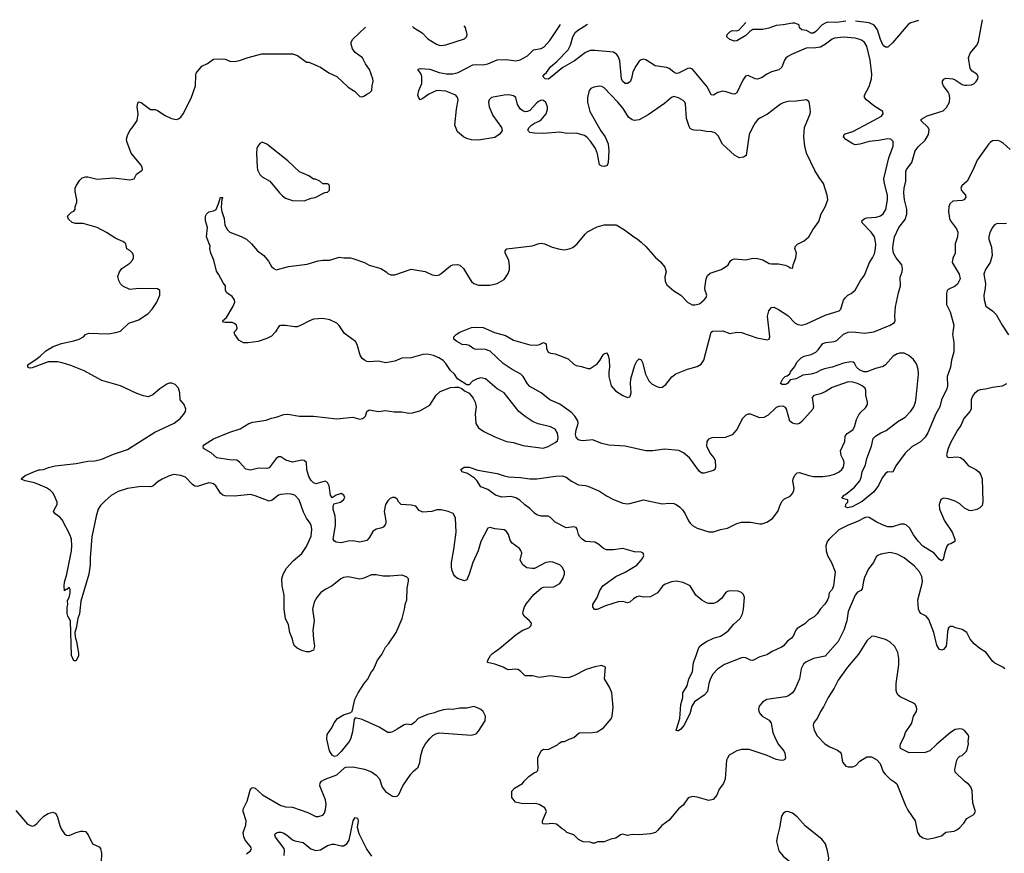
# Model space of a CAD drawing. Header units: inches. Extents: x 2323201 to 2563958, y 895391 to 1023096.
# Tile 31 of 196: x 2369824 to 2378292, y 1012750 to 1019918. Entities that reach past the tile are written whole.
import ezdxf

# ---------------------------------------------------------------- set-up
doc = ezdxf.new("R2010")
doc.units = ezdxf.units.IN
doc.header["$MEASUREMENT"] = 0
doc.layers.add('C3061', color=7, linetype='Continuous')
doc.layers.add('C3071', color=7, linetype='Continuous')

msp = doc.modelspace()

# ---------------------------------------------------------------- linework, layer by layer
at = {"layer": 'C3061', "color": 5, "elevation": 280}
for points in [[(2370000, 1016949.6), (2369930, 1016924.5), (2369910, 1016921.2), (2369895.3, 1016930), (2369894, 1016950), (2369975.6, 1017004.4), (2370000, 1017026.1)], [(2370000, 1015915.7), (2369950, 1015936.2), (2369870, 1015954), (2369843.1, 1015963.1), (2369838, 1015970), (2369870, 1015997.3), (2369950, 1016034), (2369990, 1016047.3), (2370000, 1016048.1)], [(2369790, 1013119.1), (2369890, 1012999.3), (2369930, 1012983.1), (2369950, 1012990.3), (2369970, 1013005.7), (2370000, 1013037.2)]]:
    msp.add_lwpolyline(points, dxfattribs=at)
at = {"layer": 'C3071', "color": 5}
for points, elevation in [([(2378341.6, 1018801.6), (2378279.4, 1018859.4), (2378253.5, 1018873.5), (2378230, 1018879.4), (2378190, 1018875.5), (2378170, 1018863.1), (2378159.3, 1018850), (2378058.7, 1018710), (2378023.7, 1018630), (2377970.9, 1018529.1), (2377926, 1018490), (2377918.4, 1018470), (2377923.8, 1018450), (2377957.1, 1018410), (2377962, 1018390), (2377944, 1018370), (2377930, 1018364.4), (2377850, 1018357.2), (2377824.2, 1018335.8), (2377814.4, 1018310), (2377810.2, 1018270), (2377820.8, 1018210), (2377830, 1018188.4), (2377881.2, 1018121.2), (2377892.6, 1018090), (2377889.1, 1018050), (2377870.2, 1017990), (2377870.3, 1017909.7), (2377850, 1017868.7), (2377843, 1017830), (2377904.2, 1017730), (2377911.6, 1017690), (2377890, 1017642.9), (2377870, 1017626), (2377810, 1017598), (2377800.7, 1017590), (2377793, 1017567), (2377795.3, 1017470), (2377825.3, 1017405.3), (2377857.4, 1017290), (2377846.9, 1017210), (2377856.3, 1017143.7), (2377857.6, 1017062.4), (2377836.4, 1016990), (2377828.9, 1016930), (2377800.2, 1016850), (2377802.4, 1016770), (2377797.3, 1016742.7), (2377752.4, 1016650), (2377738.3, 1016590), (2377702, 1016530), (2377633.1, 1016366.9), (2377610, 1016329.6), (2377571, 1016289), (2377494.9, 1016245.1), (2377439.6, 1016190), (2377358.9, 1016081.1), (2377332.2, 1016027.8), (2377290, 1016029.6), (2377270, 1016017), (2377242.5, 1015977.5), (2377210, 1015914), (2377170, 1015858.5), (2377070, 1015775.1), (2376982, 1015730), (2376942, 1015722), (2376926, 1015730), (2376928.4, 1015751.6), (2376946, 1015770), (2376946, 1015790), (2376900.4, 1015800.4), (2376898, 1015810), (2376915.3, 1015830), (2376925.8, 1015834.2), (2377002.3, 1015897.7), (2377048.4, 1015951.6), (2377059.5, 1015980.5), (2377069.8, 1016030), (2377098.2, 1016090), (2377110, 1016144), (2377148.4, 1016250), (2377163.6, 1016316.4), (2377183.9, 1016336.1), (2377230, 1016365.3), (2377274.5, 1016385.5), (2377375.7, 1016464.3), (2377438.9, 1016501.1), (2377487.4, 1016552.6), (2377513.3, 1016590), (2377527.6, 1016630), (2377534, 1016670), (2377553.6, 1016870), (2377551.8, 1016911.8), (2377537.5, 1016957.5), (2377510, 1016995.1), (2377470.5, 1017030.5), (2377430, 1017049.8), (2377390, 1017051.5), (2377370, 1017046.3), (2377335.5, 1017024.5), (2377270.2, 1016950), (2377250, 1016936.8), (2377182.5, 1016917.5), (2377110.7, 1016890), (2377085.2, 1016890), (2377050, 1016903.5), (2377021, 1016930), (2377004.2, 1016964.2), (2376992.8, 1016972.8), (2376970, 1016975.3), (2376910, 1016964.1), (2376810, 1016929.1), (2376743.8, 1016916.2), (2376714.2, 1016905.8), (2376670, 1016881.5), (2376631, 1016870), (2376558.4, 1016861.6), (2376501, 1016830), (2376450, 1016822), (2376426, 1016790), (2376410, 1016782), (2376380.2, 1016780.2), (2376368, 1016790), (2376388, 1016830), (2376408, 1016850), (2376424.7, 1016855.3), (2376446, 1016874), (2376454, 1016890), (2376488.3, 1016931.7), (2376510, 1016976), (2376544, 1017010), (2376570, 1017024), (2376630, 1017039.1), (2376670, 1017060.5), (2376690, 1017079.1), (2376730, 1017134.9), (2376757, 1017143), (2376829.7, 1017150.3), (2376850, 1017158.7), (2376910, 1017212.8), (2376949.8, 1017230.2), (2376990, 1017234.4), (2377090, 1017223.9), (2377170, 1017234.6), (2377309.3, 1017290), (2377345.8, 1017314.2), (2377352, 1017330), (2377349.6, 1017370), (2377355.1, 1017450), (2377381.3, 1017570), (2377399.8, 1017630), (2377394.7, 1017705.3), (2377412.5, 1017750), (2377416.5, 1017776.5), (2377409.7, 1017810), (2377361.3, 1017870), (2377339.1, 1017910), (2377333.3, 1017950), (2377335.5, 1017984.5), (2377347.6, 1018052.4), (2377384.7, 1018130), (2377439.7, 1018200.3), (2377454.7, 1018245.3), (2377452.2, 1018290), (2377432.2, 1018370), (2377428.4, 1018430), (2377431.4, 1018470), (2377446, 1018530), (2377443.7, 1018610), (2377450, 1018630.3), (2377497.2, 1018690), (2377524, 1018790), (2377550, 1018825.3), (2377610, 1018882), (2377639.1, 1018930), (2377644, 1018970), (2377635.8, 1018990), (2377574.5, 1019050), (2377580.5, 1019059.5), (2377589.3, 1019070), (2377629.1, 1019090.9), (2377765.8, 1019134.2), (2377795.4, 1019164.6), (2377818.9, 1019210), (2377824.4, 1019250), (2377817.8, 1019277.8), (2377810, 1019294.5), (2377767.3, 1019350), (2377760.9, 1019370), (2377761.2, 1019390), (2377772.3, 1019407.7), (2377790, 1019416.3), (2377850, 1019408.4), (2377870, 1019401.6), (2377930, 1019362), (2377950, 1019354.8), (2377970, 1019354), (2378010, 1019359.1), (2378030, 1019367.7), (2378050, 1019387.3), (2378063.6, 1019410), (2378065.6, 1019430), (2378054, 1019450), (2378014.6, 1019474.6), (2377997.6, 1019497.6), (2377983.8, 1019590), (2377998.2, 1019630), (2378057, 1019703), (2378069.9, 1019730.1), (2378105.2, 1019918.2)], 220), ([(2370000, 1017026.1), (2370049.3, 1017070), (2370111, 1017109), (2370184.9, 1017135.1), (2370290, 1017155.8), (2370335.3, 1017170), (2370374, 1017190), (2370390, 1017211), (2370417.2, 1017222.8), (2370584.1, 1017215.9), (2370650, 1017227.3), (2370690, 1017241), (2370762, 1017310), (2370850, 1017336.3), (2370930, 1017390.6), (2370964.5, 1017430), (2371004.5, 1017490), (2371029.4, 1017550), (2371029.3, 1017589.3), (2371010, 1017605.2), (2370850, 1017606), (2370770, 1017599), (2370710, 1017628), (2370690, 1017648), (2370675.3, 1017675.3), (2370668.7, 1017710), (2370682, 1017750), (2370702, 1017778), (2370770, 1017824.7), (2370795.3, 1017850), (2370802, 1017870), (2370802, 1017890), (2370795.3, 1017910), (2370770, 1017934), (2370746.6, 1017946.6), (2370737.2, 1017990), (2370730, 1017997.2), (2370710, 1018012.3), (2370650, 1018037), (2370570, 1018089.6), (2370491, 1018131), (2370370, 1018165.6), (2370304.4, 1018164.4), (2370274.8, 1018174.8), (2370243.2, 1018203.2), (2370234, 1018230), (2370270, 1018262.8), (2370289.1, 1018270.9), (2370302, 1018290), (2370302, 1018310), (2370314, 1018350), (2370315.3, 1018370), (2370302, 1018442), (2370301.2, 1018470), (2370309, 1018490), (2370342.5, 1018537.5), (2370362, 1018558), (2370392.1, 1018567.9), (2370410, 1018568), (2370490, 1018548), (2370630, 1018558), (2370770, 1018540.7), (2370809.2, 1018550.8), (2370829.5, 1018590.5), (2370875.9, 1018624.1), (2370879.3, 1018630), (2370877, 1018650), (2370866.6, 1018670), (2370782.7, 1018770), (2370744.5, 1018870), (2370743.7, 1018890), (2370750, 1018922), (2370770, 1018964.7), (2370792.5, 1018987.5), (2370834, 1019050), (2370842.7, 1019110), (2370835.1, 1019170), (2370840.7, 1019199.3), (2370850, 1019210.8), (2370870, 1019207.3), (2370950, 1019146), (2370990, 1019146), (2371010, 1019137.3), (2371075.2, 1019095.2), (2371130, 1019067.3), (2371170, 1019058.8), (2371190, 1019066.8), (2371210, 1019081), (2371229.4, 1019110), (2371297.7, 1019242.3), (2371337.2, 1019350), (2371337.5, 1019442.5), (2371341.6, 1019458.4), (2371390, 1019518), (2371439.5, 1019540.5), (2371490, 1019578), (2371570, 1019581), (2371590, 1019578.8), (2371630, 1019562.8), (2371670, 1019559.1), (2371712.9, 1019567.1), (2371790, 1019593.7), (2371905.5, 1019625.5), (2372170, 1019626), (2372212, 1019610), (2372290, 1019552), (2372310, 1019552), (2372410, 1019510.8), (2372482.5, 1019462.5), (2372550, 1019431), (2372650, 1019338), (2372703.5, 1019303.5), (2372750, 1019258), (2372770, 1019256), (2372790, 1019262.8), (2372810, 1019278.8), (2372831.7, 1019288.3), (2372853.2, 1019310), (2372854, 1019350), (2372864, 1019390), (2372861.2, 1019410), (2372832.3, 1019490), (2372798, 1019538), (2372771.5, 1019590), (2372710, 1019636.4), (2372686.4, 1019666.4), (2372673.5, 1019706.5), (2372674, 1019726), (2372689, 1019751), (2372798, 1019853.9)], 280), ([(2378294.8, 1014334.8), (2378278, 1014350), (2378210, 1014386), (2378190, 1014402.9), (2378136, 1014476), (2378082, 1014510), (2378031.8, 1014550), (2377997.4, 1014590), (2377970, 1014649.4), (2377930, 1014675.1), (2377870.5, 1014689.5), (2377850, 1014699.6), (2377830, 1014700.7), (2377810.8, 1014690), (2377802.5, 1014657.5), (2377801.1, 1014610), (2377790.3, 1014529.7), (2377770, 1014502.7), (2377750, 1014496), (2377730, 1014506), (2377710, 1014539), (2377684.1, 1014650), (2377641.8, 1014761.8), (2377618.4, 1014790), (2377573, 1014813), (2377561.1, 1014830), (2377554.5, 1014850), (2377546.6, 1014930), (2377584.1, 1015070), (2377586.8, 1015090), (2377581.4, 1015130), (2377561, 1015170), (2377518.5, 1015218.5), (2377429.8, 1015289.8), (2377370, 1015322.3), (2377310, 1015336.4), (2377230, 1015321.3), (2377204, 1015310), (2377190, 1015298), (2377167.7, 1015250), (2377123.9, 1015196.1), (2377090, 1015122.7), (2377079.6, 1015090), (2377070, 1015022.7), (2377059.1, 1015010), (2377030, 1014994), (2377009.3, 1014970), (2376950.1, 1014830), (2376938.2, 1014750), (2376910.1, 1014670), (2376862.2, 1014570), (2376750, 1014446.2), (2376650, 1014423.9), (2376585.2, 1014394.8), (2376563.5, 1014376.4), (2376544.3, 1014335.7), (2376530.9, 1014250), (2376490, 1014158.4), (2376470, 1014129.7), (2376430, 1014102.3), (2376410, 1014094.5), (2376250, 1014073.3), (2376212.2, 1014050), (2376184.1, 1014015.9), (2376177.7, 1013990), (2376181.3, 1013970), (2376191.7, 1013950), (2376210.4, 1013930), (2376270, 1013893.4), (2376286.3, 1013870), (2376300.8, 1013790), (2376314.4, 1013754.4), (2376348, 1013688), (2376394.9, 1013630), (2376403.8, 1013610), (2376410.8, 1013570), (2376402.8, 1013557.2), (2376392, 1013550), (2376372.4, 1013547.6), (2376330, 1013555.1), (2376252.2, 1013592.2), (2376096.4, 1013643.6), (2376030, 1013642), (2375991.3, 1013630), (2375926, 1013594), (2375910, 1013568), (2375902.8, 1013550), (2375890.9, 1013389.1), (2375878, 1013350), (2375839.8, 1013300.2), (2375818.8, 1013250), (2375787.5, 1013212.5), (2375750, 1013202.7), (2375650, 1013232), (2375610, 1013237), (2375572.7, 1013227.3), (2375530, 1013165.2), (2375488.5, 1013131.5), (2375410, 1013035.1), (2375347.3, 1012990), (2375310, 1012946), (2375290.8, 1012930), (2375250, 1012916), (2375150, 1012909.2), (2375090, 1012912.3), (2375050, 1012904), (2375010, 1012914), (2374990, 1012908.7), (2374950, 1012879), (2374907.9, 1012872.1), (2374850, 1012849), (2374792.7, 1012847.3), (2374770, 1012838), (2374750, 1012838), (2374730, 1012846), (2374670, 1012848), (2374628.9, 1012868.9), (2374588.9, 1012908.9), (2374530, 1012929), (2374510, 1012949), (2374490, 1012959), (2374439.5, 1012999.5), (2374407.2, 1013007.2), (2374350, 1013000.7), (2374324.5, 1013004.5), (2374319, 1013010), (2374319.3, 1013030), (2374355.3, 1013110), (2374340.4, 1013140.4), (2374290, 1013168.7), (2374258, 1013178), (2374150, 1013176), (2374088, 1013190), (2374055.3, 1013230), (2374056.4, 1013283.6), (2374078, 1013310), (2374149.1, 1013350.9), (2374162, 1013370), (2374202, 1013410), (2374250, 1013446), (2374268.9, 1013451.1), (2374279, 1013461), (2374284, 1013490), (2374279.3, 1013530), (2374281.2, 1013570), (2374309.1, 1013630.9), (2374320.2, 1013639.8), (2374330, 1013644.7), (2374370, 1013642), (2374450, 1013682), (2374463.1, 1013696.9), (2374486, 1013710), (2374510, 1013711.3), (2374550, 1013731.3), (2374590, 1013744.7), (2374634, 1013786), (2374750, 1013787.7), (2374790, 1013795.5), (2374843.7, 1013830), (2374910, 1013904.9), (2374919.7, 1013930), (2374927.3, 1014007.3), (2374915.1, 1014130), (2374897.5, 1014177.5), (2374854, 1014250), (2374862, 1014350), (2374830, 1014363.7), (2374770, 1014354.7), (2374696, 1014330), (2374590, 1014275.1), (2374550, 1014262.9), (2374510, 1014259.5), (2374390, 1014275.1), (2374290, 1014262), (2374234.8, 1014274.8), (2374170, 1014277.2), (2374130, 1014317.2), (2374108, 1014330), (2374090, 1014334.5), (2374027.5, 1014327.5), (2374010, 1014332.7), (2373982, 1014350), (2373910, 1014376), (2373848, 1014390), (2373848.7, 1014410), (2373873.2, 1014450), (2373890, 1014466.8), (2373949.7, 1014510.3), (2374092.7, 1014630), (2374150, 1014668.2), (2374202, 1014690), (2374224, 1014710), (2374225.2, 1014730), (2374209.2, 1014750), (2374162.7, 1014790), (2374152.3, 1014810), (2374152.5, 1014832.5), (2374165.1, 1014870), (2374182, 1014898), (2374244.2, 1014975.8), (2374309.7, 1015030.3), (2374330, 1015037.1), (2374417.6, 1015042.4), (2374470, 1015071.3), (2374494, 1015110), (2374508.7, 1015150), (2374508, 1015172), (2374488.7, 1015210), (2374468, 1015230), (2374410, 1015252.7), (2374390, 1015255.1), (2374350, 1015249.4), (2374250, 1015199.5), (2374230, 1015198), (2374186, 1015206), (2374151.7, 1015231.7), (2374129.4, 1015270), (2374142.9, 1015330), (2374134.5, 1015354.5), (2374122.7, 1015370), (2374058, 1015418), (2374042.3, 1015442.3), (2374027, 1015490), (2374010, 1015518), (2373990, 1015531.6), (2373910, 1015541.1), (2373868.8, 1015551.2), (2373850, 1015547), (2373789.2, 1015430.8), (2373766.4, 1015350), (2373720.2, 1015250), (2373690, 1015149.2), (2373670, 1015100.9), (2373650, 1015092), (2373590, 1015113), (2373570, 1015129.7), (2373555.4, 1015150), (2373542.5, 1015182.5), (2373537.4, 1015210), (2373538.5, 1015250), (2373558.8, 1015361.2), (2373576.3, 1015510), (2373570.8, 1015630.8), (2373566.7, 1015646.7), (2373551.3, 1015671.3), (2373509.6, 1015689.6), (2373450, 1015702), (2373410, 1015702), (2373369.4, 1015689.4), (2373290, 1015682.7), (2373258, 1015698), (2373230, 1015734.5), (2373190, 1015742.7), (2373105.2, 1015750), (2373085.2, 1015770), (2373070, 1015794), (2373049.4, 1015809.4), (2373030, 1015809.5), (2373010, 1015800.7), (2372990, 1015781.6), (2372971.2, 1015748.8), (2372958.5, 1015690), (2372971.8, 1015610), (2372971.7, 1015588.3), (2372965.8, 1015574.2), (2372950, 1015554), (2372930, 1015545.2), (2372890, 1015537.2), (2372861.6, 1015518.4), (2372830, 1015462), (2372810, 1015439), (2372750, 1015425.2), (2372690, 1015437), (2372650, 1015434.5), (2372590, 1015420.9), (2372546.3, 1015426.3), (2372530, 1015435.3), (2372521.2, 1015450), (2372539.2, 1015570), (2372541, 1015610), (2372536.9, 1015650), (2372520.5, 1015710), (2372519.3, 1015730), (2372525.2, 1015754.8), (2372582, 1015770), (2372609.2, 1015790), (2372619.3, 1015810), (2372612.7, 1015830), (2372590, 1015845.2), (2372544.7, 1015830), (2372510, 1015808), (2372497.2, 1015830), (2372486.3, 1015910), (2372470, 1015938), (2372450, 1015949.6), (2372370, 1015926.6), (2372350, 1015934.3), (2372330, 1015956.9), (2372310.9, 1015990), (2372294, 1016046), (2372289.6, 1016109.6), (2372270, 1016127), (2372250, 1016129.6), (2372170, 1016113), (2372114, 1016130), (2372070, 1016158), (2372050, 1016159.3), (2372030, 1016146), (2371970, 1016066), (2371950, 1016058), (2371879.1, 1016060.9), (2371810, 1016043.7), (2371770, 1016052.7), (2371714, 1016114), (2371690, 1016129.3), (2371630, 1016132.3), (2371518, 1016150), (2371470, 1016194), (2371404, 1016230), (2371402, 1016250), (2371413.6, 1016266.4), (2371490, 1016313.7), (2371630, 1016371.6), (2371720.4, 1016399.6), (2371793.9, 1016446.1), (2371830, 1016458.7), (2371944.6, 1016475.4), (2371990, 1016492), (2372030, 1016499.5), (2372096.2, 1016523.8), (2372130, 1016524.9), (2372230.2, 1016510.2), (2372350, 1016507.7), (2372550, 1016485.5), (2372690, 1016498.9), (2372750, 1016482), (2372772.1, 1016487.9), (2372790, 1016500.5), (2372797.6, 1016510), (2372809.7, 1016550.3), (2372830, 1016563.1), (2372910, 1016549), (2372970, 1016556.5), (2373045.1, 1016545.1), (2373110, 1016546), (2373170, 1016535.5), (2373201.5, 1016538.5), (2373264.7, 1016555.3), (2373350, 1016602.8), (2373406, 1016690), (2373440.1, 1016719.9), (2373530, 1016754), (2373570, 1016758), (2373596.9, 1016756.9), (2373626.8, 1016746.8), (2373650, 1016726), (2373690, 1016706), (2373723.8, 1016663.8), (2373742, 1016630), (2373748.2, 1016590), (2373742.4, 1016530), (2373746.4, 1016446.4), (2373768.3, 1016408.3), (2373816.1, 1016376.1), (2373911, 1016330), (2374010, 1016290.4), (2374070, 1016283.1), (2374150, 1016255.5), (2374325.2, 1016234.8), (2374370, 1016246.8), (2374430, 1016281), (2374450, 1016298), (2374454.7, 1016325.3), (2374450, 1016362), (2374430, 1016397.2), (2374390, 1016416), (2374282.4, 1016442.4), (2374240.5, 1016460.5), (2374170, 1016505.1), (2374117, 1016550), (2373990, 1016709.4), (2373930, 1016743), (2373830, 1016831.2), (2373790, 1016838.7), (2373758, 1016830), (2373718, 1016810), (2373690, 1016778), (2373670, 1016778), (2373589, 1016829), (2373564, 1016870), (2373530, 1016901.2), (2373490, 1016962.7), (2373466.7, 1016986.7), (2373429.3, 1017010), (2373382.7, 1017030), (2373330, 1017041.4), (2373290, 1017039.8), (2373190, 1017011.3), (2373110, 1017008), (2373050, 1016983.1), (2372970, 1016966.3), (2372910, 1016980.7), (2372830, 1016976.2), (2372810, 1016979.5), (2372790, 1016989.5), (2372770, 1017006), (2372752.4, 1017032.4), (2372726.3, 1017126.3), (2372712.3, 1017150), (2372618.4, 1017218.4), (2372570, 1017289.6), (2372550, 1017308), (2372490, 1017338), (2372430, 1017348.8), (2372350, 1017342.7), (2372310, 1017326), (2372245.5, 1017290), (2372210, 1017277.3), (2372190, 1017276.4), (2372110.5, 1017289.5), (2372070, 1017289.2), (2372055.3, 1017284.7), (2372025.2, 1017234.8), (2371990, 1017197.2), (2371950, 1017176), (2371874, 1017150), (2371790, 1017139), (2371750, 1017139), (2371710, 1017162), (2371675.3, 1017210), (2371668.7, 1017230), (2371689.5, 1017250.5), (2371695.1, 1017264.9), (2371689.4, 1017290), (2371670, 1017307), (2371650, 1017314), (2371590, 1017315.3), (2371578, 1017318), (2371568.9, 1017328.9), (2371602.7, 1017357.3), (2371657, 1017450), (2371675.1, 1017490), (2371672.3, 1017510), (2371650, 1017539.3), (2371604, 1017570), (2371595.3, 1017590), (2371593.2, 1017630), (2371574.2, 1017654.2), (2371534, 1017730), (2371515.5, 1017755.5), (2371493.2, 1017850), (2371466.6, 1017910), (2371459.5, 1017950), (2371460.7, 1017970), (2371429.6, 1018050), (2371438.7, 1018130), (2371420.9, 1018190), (2371422.7, 1018230), (2371430, 1018244.7), (2371450, 1018264.7), (2371490, 1018274.8), (2371513.8, 1018286.2), (2371537.2, 1018342.8), (2371550, 1018390.7), (2371570.5, 1018390.5), (2371561, 1018379), (2371556.3, 1018303.7), (2371561.6, 1018270), (2371583.7, 1018210), (2371587, 1018150), (2371610, 1018110.8), (2371630, 1018091), (2371730, 1018054), (2371774, 1018030), (2371818, 1017990), (2371867.7, 1017930), (2371924, 1017890), (2371962.3, 1017842.3), (2371990, 1017794.8), (2372010, 1017777.3), (2372030, 1017767.7), (2372136.8, 1017796.8), (2372295.5, 1017815.5), (2372390, 1017844.9), (2372430.6, 1017850.6), (2372490, 1017850.7), (2372570, 1017876.3), (2372610.7, 1017870.7), (2372670, 1017870.7), (2372690, 1017864.9), (2372790, 1017830.4), (2372830, 1017806), (2372930, 1017778.7), (2372974.8, 1017750), (2372990, 1017734.8), (2373016.5, 1017723.5), (2373050, 1017722.8), (2373190, 1017772.7), (2373310, 1017752.8), (2373370, 1017724), (2373410, 1017719.6), (2373430, 1017724.2), (2373450, 1017735.8), (2373530, 1017802.3), (2373550, 1017810.3), (2373590, 1017811.7), (2373610, 1017806.7), (2373639.9, 1017779.9), (2373692, 1017692), (2373710, 1017666), (2373730, 1017648.4), (2373770, 1017634.4), (2373865.8, 1017634.2), (2373930, 1017650.5), (2373990, 1017684.9), (2374023.8, 1017736.2), (2374036.3, 1017770), (2374037.7, 1017797.7), (2374029.6, 1017850), (2373999.5, 1017910), (2373998, 1017930), (2374012, 1017948), (2374230, 1017973.4), (2374290, 1017994.9), (2374310, 1017996.4), (2374338, 1017990), (2374402.4, 1017962.4), (2374470, 1017945.5), (2374510, 1017940.5), (2374550, 1017946.4), (2374580.8, 1017959.2), (2374619.5, 1017990), (2374686.1, 1018073.9), (2374706.5, 1018093.5), (2374790, 1018137.1), (2374850, 1018153.4), (2374950, 1018153.4), (2374958, 1018150), (2375026, 1018110), (2375104.7, 1018050), (2375135.2, 1018035.2), (2375170, 1018006), (2375210, 1017966.8), (2375290, 1017874.8), (2375335.9, 1017835.9), (2375370.8, 1017790), (2375382.8, 1017750), (2375373, 1017707), (2375374.9, 1017670), (2375390, 1017638.8), (2375450, 1017586), (2375510, 1017550.8), (2375568.1, 1017488.1), (2375607.4, 1017467.4), (2375630, 1017464.9), (2375670, 1017476), (2375711.3, 1017510), (2375727.6, 1017530), (2375733.6, 1017550), (2375718, 1017590), (2375715.1, 1017610), (2375726.6, 1017690), (2375740.1, 1017719.9), (2375762.7, 1017737.3), (2375855.3, 1017770), (2375902.5, 1017797.5), (2375917.2, 1017810), (2375936.6, 1017843.4), (2375950, 1017857.3), (2375970, 1017862), (2376070, 1017853.4), (2376130, 1017867), (2376170, 1017866), (2376213.9, 1017853.9), (2376270, 1017822.6), (2376290, 1017818.7), (2376350, 1017819.3), (2376407.3, 1017807.3), (2376436, 1017796), (2376450, 1017784.7), (2376470, 1017782), (2376473.6, 1017786.4), (2376475.3, 1017810), (2376499.3, 1017870), (2376502.7, 1017890), (2376504, 1017910), (2376489, 1017950), (2376495.3, 1017970), (2376512.9, 1017987.1), (2376570, 1018016), (2376609.3, 1018050.7), (2376644, 1018110), (2376696.6, 1018183.4), (2376716.2, 1018250), (2376751.8, 1018310), (2376774.5, 1018370), (2376769.4, 1018410), (2376738, 1018510), (2376700.1, 1018560.1), (2376661.8, 1018621.8), (2376591.1, 1018770), (2376576.5, 1018830), (2376568.6, 1018910), (2376572.3, 1018990), (2376622, 1019110), (2376624.7, 1019130), (2376617.2, 1019197.2), (2376610, 1019215.3), (2376590, 1019229.3), (2376502.5, 1019217.5), (2376430, 1019213.5), (2376390, 1019204.4), (2376368, 1019192), (2376255, 1019105), (2376189.1, 1019070.9), (2376170, 1019056.2), (2376148.5, 1019030), (2376125.3, 1018990), (2376098.3, 1018930), (2376070.4, 1018750), (2376050, 1018735.1), (2376010, 1018729.5), (2375970, 1018752), (2375867.7, 1018847.7), (2375830, 1018919.5), (2375804.8, 1018944.8), (2375775.3, 1018955.3), (2375730, 1018955.8), (2375685, 1018965), (2375627.1, 1018967.1), (2375610, 1018970.8), (2375590, 1018984), (2375580.6, 1019000.6), (2375559.3, 1019070), (2375550, 1019195.1), (2375543.5, 1019210), (2375530, 1019224.4), (2375490, 1019247.6), (2375450, 1019256.4), (2375430, 1019249.8), (2375370, 1019198.4), (2375230, 1019099.4), (2375150, 1019057.8), (2375110, 1019050.8), (2375090, 1019057.8), (2375060.7, 1019080.7), (2375013.4, 1019153.4), (2374969, 1019210), (2374850, 1019333), (2374830, 1019343), (2374810, 1019346), (2374761.7, 1019338.3), (2374734.4, 1019325.6), (2374722, 1019310), (2374706, 1019250), (2374706.4, 1019210), (2374727.9, 1019127.9), (2374822.2, 1018962.2), (2374857.6, 1018910), (2374883.7, 1018850), (2374890.4, 1018790), (2374884, 1018690), (2374874.9, 1018665.1), (2374850, 1018656), (2374830, 1018659.3), (2374809.2, 1018670), (2374794, 1018766), (2374776.9, 1018810), (2374733.5, 1018873.5), (2374704.4, 1018904.4), (2374681, 1018921), (2374610, 1018942.3), (2374530, 1018941), (2374470, 1018949.7), (2374330, 1018939.6), (2374250, 1018942.9), (2374210, 1018949.3), (2374199.3, 1018959.3), (2374193.2, 1018970), (2374205.2, 1018990), (2374225.2, 1019010), (2374250, 1019027.7), (2374290, 1019044.4), (2374310, 1019058.4), (2374350.9, 1019110), (2374363.1, 1019150), (2374363.1, 1019170), (2374350, 1019207), (2374330, 1019223.1), (2374310, 1019225.7), (2374290, 1019218), (2374270, 1019203.1), (2374210, 1019138.7), (2374190, 1019128), (2374170, 1019126.6), (2374150, 1019134.3), (2374129.7, 1019150), (2374105.6, 1019190), (2374089.8, 1019249.8), (2374070, 1019264.8), (2374030, 1019270.7), (2373990.2, 1019269.8), (2373880.7, 1019250), (2373861.3, 1019230), (2373855.3, 1019210), (2373860.3, 1019170), (2373893, 1019093), (2373967.3, 1018990), (2373973.2, 1018966.8), (2373966, 1018950), (2373946, 1018930), (2373910, 1018906), (2373770, 1018882.7), (2373710, 1018885.2), (2373670, 1018896), (2373642, 1018910), (2373590, 1018955.3), (2373567.3, 1019010), (2373579.7, 1019150), (2373595.4, 1019230), (2373589.7, 1019250), (2373575.6, 1019270), (2373490, 1019302.4), (2373410, 1019308.2), (2373342.6, 1019277.4), (2373290, 1019239.5), (2373269, 1019230), (2373253.1, 1019253.1), (2373248.6, 1019270), (2373256.8, 1019310), (2373281.1, 1019370), (2373282.4, 1019430), (2373274.7, 1019454.7), (2373249, 1019491), (2373250, 1019494), (2373270, 1019499.1), (2373350, 1019492.1), (2373430, 1019464.7), (2373494, 1019454), (2373550, 1019454), (2373595.2, 1019464.8), (2373721.2, 1019530), (2373750, 1019533.6), (2373810, 1019531.1), (2373850, 1019538.4), (2373930, 1019574), (2374010, 1019575), (2374090, 1019565.6), (2374127.7, 1019572.3), (2374190, 1019608), (2374241.6, 1019658.4), (2374310, 1019670.3), (2374334.6, 1019685.4), (2374382.1, 1019737.9), (2374474.9, 1019875.6)], 260), ([(2373201.3, 1019859.1), (2373210.4, 1019850.4), (2373284.1, 1019804.1), (2373334.6, 1019754.6), (2373407.9, 1019707.9), (2373430, 1019699.5), (2373450, 1019696.5), (2373490, 1019703.1), (2373650, 1019754), (2373666, 1019770), (2373672.3, 1019790), (2373657, 1019850), (2373647.7, 1019864.9)], 280), ([(2378310, 1016787), (2378273.5, 1016766.5), (2378190, 1016754.7), (2378130, 1016739.7), (2378083.9, 1016736.1), (2378066.8, 1016730), (2378034.9, 1016705.1), (2378019.2, 1016680.8), (2378007.6, 1016650), (2378005.5, 1016570), (2377994.3, 1016550), (2377942.3, 1016490), (2377917.1, 1016430), (2377890, 1016389.4), (2377830, 1016279.5), (2377808.1, 1016230), (2377795.2, 1016175.2), (2377800.6, 1016160.6), (2377812.5, 1016152.5), (2377890, 1016159.5), (2377914.3, 1016154.3), (2377936.9, 1016136.9), (2377982.2, 1016082.2), (2378045.5, 1016050), (2378072.2, 1016030), (2378086.4, 1016010), (2378101.7, 1015970), (2378108.1, 1015771.9), (2378099.9, 1015740.1), (2378079.8, 1015720.2), (2378054.4, 1015705.6), (2378005.4, 1015694.6), (2377990, 1015697.2), (2377950, 1015718), (2377910, 1015753.6), (2377870, 1015778), (2377810, 1015798.3), (2377770, 1015805.1), (2377746.7, 1015793.3), (2377730.4, 1015750), (2377733.7, 1015710), (2377776.3, 1015610), (2377844, 1015510), (2377866, 1015450), (2377864.7, 1015430), (2377832, 1015410), (2377810, 1015404), (2377796, 1015390), (2377777.1, 1015330), (2377770, 1015288), (2377764.5, 1015275.5), (2377750, 1015265.2), (2377730, 1015279.5), (2377687.3, 1015330), (2377591.8, 1015390), (2377550, 1015434.5), (2377510, 1015489.6), (2377475.1, 1015550), (2377451.2, 1015571.2), (2377430, 1015579.2), (2377401, 1015579), (2377330, 1015556.1), (2377290, 1015558.6), (2377250, 1015571.3), (2377190, 1015599.5), (2377130, 1015636.2), (2377110, 1015639.1), (2377090, 1015635), (2377034.6, 1015605.4), (2376943.7, 1015570), (2376868.4, 1015530), (2376784.2, 1015450), (2376768.9, 1015430), (2376756.5, 1015390), (2376760.3, 1015350), (2376772, 1015310), (2376806.4, 1015250), (2376836.4, 1015170), (2376822, 1015050), (2376810, 1015018), (2376784.7, 1014990), (2376781, 1014950), (2376770.8, 1014930), (2376747.9, 1014892.1), (2376710, 1014853.2), (2376682.8, 1014810), (2376655.6, 1014784.4), (2376610, 1014757.2), (2376575.8, 1014724.2), (2376510, 1014683.7), (2376498, 1014670), (2376477.7, 1014622.3), (2376461.3, 1014598.7), (2376426.1, 1014573.9), (2376390, 1014532.3), (2376376.2, 1014523.8), (2376293.8, 1014486.2), (2376250, 1014455.1), (2376190, 1014438.4), (2376130, 1014407), (2376110, 1014409.6), (2376069.8, 1014429.8), (2376050, 1014433.5), (2376030, 1014431.1), (2375886.5, 1014373.5), (2375825.7, 1014334.3), (2375786, 1014290), (2375766.1, 1014253.9), (2375750.4, 1014210), (2375738.5, 1014141.5), (2375710.6, 1014110), (2375627.5, 1014052.5), (2375605.6, 1014014.4), (2375586.7, 1013950), (2375535.8, 1013850), (2375510, 1013818), (2375490, 1013802.9), (2375482, 1013802), (2375470, 1013806), (2375469.6, 1013809.6), (2375500.5, 1013910), (2375508.3, 1014030), (2375528.3, 1014090), (2375528, 1014130), (2375564, 1014190), (2375579.8, 1014250), (2375610.8, 1014310), (2375617.4, 1014390), (2375643, 1014450), (2375660.7, 1014510), (2375672, 1014530), (2375690, 1014546), (2375729.4, 1014570), (2375790, 1014598.5), (2375850, 1014616.1), (2375890, 1014641.5), (2375922.6, 1014670), (2375962.4, 1014717.6), (2376019.7, 1014770), (2376040.4, 1014810), (2376049.6, 1014849.6), (2376056, 1014950), (2376050, 1014975.3), (2376032.1, 1014992.1), (2376002.9, 1015002.9), (2375930, 1015006.6), (2375910, 1015000.9), (2375894.8, 1014990), (2375858, 1014942), (2375819.1, 1014910), (2375790, 1014899.2), (2375750, 1014898), (2375730, 1014903.9), (2375690, 1014927.7), (2375639.7, 1014970), (2375590, 1015049.3), (2375530, 1015078), (2375470, 1015089.5), (2375430, 1015082.9), (2375370, 1015062), (2375352, 1015048), (2375310, 1014989.4), (2375250, 1014955.1), (2375190, 1014952.3), (2375150, 1014960.7), (2375130, 1014956.2), (2375101.8, 1014938.2), (2375070, 1014909.5), (2375050, 1014902.7), (2375010, 1014915.6), (2374970, 1014911.3), (2374861.3, 1014878.7), (2374790, 1014847), (2374767, 1014847), (2374754, 1014870), (2374754, 1014890), (2374789.7, 1014950.3), (2374813.3, 1015010), (2374838, 1015050), (2374949.7, 1015130), (2375030, 1015168.1), (2375130, 1015229), (2375169.7, 1015270), (2375182.6, 1015290), (2375191.1, 1015310), (2375186, 1015330), (2375170, 1015338), (2375110, 1015342.4), (2375010, 1015371.6), (2374930, 1015359.1), (2374870, 1015360.3), (2374843.5, 1015370), (2374804.2, 1015404.2), (2374770, 1015426), (2374690, 1015432.1), (2374661.1, 1015450), (2374641, 1015470), (2374629.8, 1015490), (2374618, 1015538), (2374610, 1015551.8), (2374590, 1015556.3), (2374524, 1015550), (2374430, 1015596.3), (2374390, 1015636.3), (2374370, 1015648.3), (2374308, 1015650), (2374270, 1015660.5), (2374250, 1015673.6), (2374210, 1015714.7), (2374166.8, 1015746.8), (2374126.1, 1015786.1), (2374090, 1015807.9), (2374050, 1015817.2), (2373970, 1015812.2), (2373917, 1015830), (2373850, 1015877.6), (2373790, 1015900.9), (2373754.8, 1015954.7), (2373735.1, 1015975.1), (2373674.8, 1016014.8), (2373628.7, 1016030), (2373618, 1016050), (2373646, 1016070), (2373689.6, 1016070.4), (2373764.9, 1016044.9), (2373930, 1016015.6), (2373990, 1015994.6), (2374026.9, 1015986.9), (2374130, 1015982.7), (2374210, 1015970.2), (2374270, 1015969), (2374432.4, 1015992.4), (2374490, 1015994.6), (2374523.4, 1015983.4), (2374570, 1015950.4), (2374630, 1015917.6), (2374690, 1015912.9), (2374710, 1015907), (2374810, 1015863.6), (2374870, 1015823.6), (2374930, 1015793), (2375010, 1015761.6), (2375050, 1015755), (2375070, 1015757.2), (2375190, 1015790.3), (2375350, 1015755), (2375410, 1015760.7), (2375450, 1015758), (2375470.2, 1015750.2), (2375498.4, 1015730), (2375524, 1015704), (2375546, 1015670), (2375574.3, 1015610), (2375588.6, 1015588.6), (2375610, 1015568.8), (2375650, 1015544.4), (2375750, 1015513.1), (2375790, 1015514), (2375850, 1015535.6), (2375910, 1015547.1), (2375990, 1015585.8), (2376030, 1015596.1), (2376110, 1015596), (2376190, 1015581.7), (2376210, 1015583.1), (2376250, 1015596.9), (2376298.5, 1015630), (2376344.8, 1015690), (2376367.2, 1015752.8), (2376381.3, 1015778.7), (2376402.3, 1015797.7), (2376450, 1015822.3), (2376470, 1015844.4), (2376481.7, 1015870), (2376484, 1015890), (2376472.6, 1015950), (2376475.4, 1015970), (2376490, 1016002), (2376510, 1016022.4), (2376530, 1016024.9), (2376610, 1015997.3), (2376649.3, 1015989.3), (2376730, 1015990.2), (2376790, 1015999.7), (2376830, 1016011.5), (2376870, 1016028.9), (2376895.4, 1016050), (2376908.7, 1016071.3), (2376914, 1016110), (2376909.7, 1016130), (2376889.6, 1016170), (2376884.2, 1016210), (2376918.9, 1016290), (2376922.8, 1016337.2), (2376940.6, 1016359.4), (2376990, 1016392.7), (2377003.6, 1016416.4), (2377020.2, 1016479.8), (2377039.3, 1016520.7), (2377056.8, 1016543.2), (2377098.5, 1016581.5), (2377114, 1016610), (2377113.6, 1016630), (2377099.7, 1016690), (2377101.6, 1016730), (2377094, 1016750), (2377069.6, 1016770), (2377030, 1016789.7), (2376990, 1016801), (2376950, 1016804.7), (2376810, 1016754.3), (2376750, 1016718), (2376710, 1016699.7), (2376654.6, 1016685.4), (2376639.1, 1016670), (2376650.4, 1016590), (2376644.4, 1016570), (2376550, 1016462.9), (2376530, 1016445.6), (2376510, 1016440.7), (2376490, 1016442), (2376470, 1016449.6), (2376446.9, 1016466.9), (2376418.9, 1016570), (2376410, 1016582.9), (2376390, 1016595.4), (2376352.8, 1016592.8), (2376330, 1016582.2), (2376261.6, 1016518.4), (2376223, 1016497), (2376190, 1016495), (2376110, 1016524.9), (2376090, 1016524.9), (2376070, 1016517.4), (2376039, 1016490), (2375990, 1016394.3), (2375950, 1016348.5), (2375890, 1016324.5), (2375776.9, 1016323.1), (2375748.5, 1016310), (2375734, 1016290), (2375730.4, 1016250), (2375763.9, 1016183.9), (2375794, 1016150), (2375804.9, 1016130), (2375807.7, 1016070), (2375800.7, 1016050), (2375790, 1016040.9), (2375710, 1016017.6), (2375690, 1016018.4), (2375670, 1016032.3), (2375584.4, 1016150), (2375533.2, 1016193.2), (2375493.8, 1016213.8), (2375370, 1016223.9), (2375270, 1016212.2), (2375210, 1016211.6), (2375030, 1016251.4), (2374890, 1016259.2), (2374830, 1016273.9), (2374750, 1016304.2), (2374670, 1016297.3), (2374650, 1016298.4), (2374630, 1016305.8), (2374610, 1016328), (2374604.6, 1016350), (2374609.8, 1016390), (2374625.1, 1016434.9), (2374627.3, 1016450), (2374623, 1016470), (2374599.3, 1016510), (2374570, 1016539.9), (2374470, 1016610.7), (2374383.6, 1016650), (2374310, 1016709.7), (2374210, 1016764), (2374190, 1016786), (2374154, 1016850), (2374134.8, 1016870), (2374060.5, 1016910), (2373981.5, 1016961.5), (2373870, 1017068.7), (2373830, 1017082.4), (2373790, 1017086), (2373750, 1017081.6), (2373730, 1017086.6), (2373690, 1017116), (2373670, 1017123.7), (2373630, 1017125.6), (2373584, 1017150), (2373558, 1017170), (2373558, 1017190), (2373578, 1017210), (2373608.7, 1017230), (2373710, 1017271.6), (2373750, 1017275.3), (2373810, 1017270.3), (2373907.7, 1017227.7), (2374002.2, 1017202.2), (2374070, 1017163.1), (2374210, 1017123), (2374270, 1017118), (2374295.1, 1017124.9), (2374330, 1017142.8), (2374350.4, 1017130.4), (2374353.4, 1017090), (2374370, 1017058.8), (2374390, 1017050.8), (2374430, 1017046), (2374541.4, 1017001.4), (2374590, 1016954.8), (2374610, 1016944), (2374655.9, 1016935.9), (2374710, 1016918), (2374730, 1016918), (2374790, 1016958.8), (2374813.1, 1016986.9), (2374842.5, 1017037.5), (2374850, 1017046), (2374870, 1017054), (2374886, 1017030), (2374893.2, 1016993.2), (2374897.1, 1016930), (2374890.4, 1016890), (2374890.5, 1016850.5), (2374910.6, 1016770), (2374946.9, 1016726.9), (2375010, 1016685.5), (2375050, 1016670.7), (2375070, 1016676), (2375078, 1016690), (2375082, 1016710), (2375076.2, 1016790), (2375080.9, 1016830), (2375113.6, 1016946.4), (2375130, 1016982), (2375150, 1017002), (2375170, 1016992), (2375181, 1016970), (2375204.9, 1016870), (2375233.2, 1016813.2), (2375264.5, 1016784.5), (2375303.5, 1016763.5), (2375330, 1016756), (2375350, 1016758.8), (2375380.2, 1016779.8), (2375432.9, 1016847.1), (2375466.7, 1016873.3), (2375566.3, 1016913.7), (2375650, 1016934.9), (2375685.2, 1016954.8), (2375708.7, 1016991.3), (2375769.3, 1017230), (2375781.2, 1017238.8), (2375870, 1017244), (2375930, 1017218.8), (2375990, 1017230.5), (2376030, 1017228.2), (2376163.4, 1017183.4), (2376255.1, 1017164.9), (2376269.6, 1017170.4), (2376276.3, 1017190), (2376255.1, 1017370), (2376265.1, 1017414.9), (2376290, 1017444), (2376310, 1017444.9), (2376350, 1017426.4), (2376430, 1017373.4), (2376492.4, 1017310), (2376516, 1017296), (2376550, 1017290.3), (2376590, 1017303.2), (2376750, 1017378.8), (2376870, 1017415.5), (2376884.5, 1017430), (2376910, 1017506), (2376926, 1017530), (2376945.2, 1017550), (2376975.9, 1017564.1), (2377008, 1017592), (2377051.3, 1017670), (2377090, 1017720.5), (2377130.8, 1017829.2), (2377158.9, 1017870), (2377174.9, 1017905.1), (2377185, 1017950), (2377187.3, 1017990), (2377174, 1018050), (2377146.8, 1018090), (2377067.8, 1018170), (2377067, 1018190), (2377090, 1018208.4), (2377110, 1018215.3), (2377190, 1018221.2), (2377228.2, 1018231.8), (2377250.9, 1018250), (2377273.6, 1018286.4), (2377286.8, 1018370), (2377286.8, 1018410), (2377260.5, 1018510), (2377256.9, 1018550), (2377298.9, 1018730), (2377335.1, 1018830), (2377335.8, 1018870), (2377316, 1018890), (2377290, 1018894.4), (2377210, 1018879.8), (2377130, 1018871.8), (2377050, 1018847.2), (2377010, 1018842.6), (2376990, 1018849.7), (2376927.9, 1018887.9), (2376909.7, 1018910), (2376914.5, 1018930), (2376923.3, 1018936.7), (2376990, 1018956.5), (2377130, 1019030.2), (2377236.2, 1019090), (2377249.4, 1019110), (2377246, 1019130), (2377170, 1019178.9), (2377105.1, 1019230), (2377088, 1019250), (2377088.2, 1019270), (2377130, 1019343), (2377150.6, 1019409.4), (2377151.4, 1019448.6), (2377138.7, 1019570), (2377110.5, 1019690), (2377090, 1019721.1), (2377070, 1019738.5), (2377050, 1019748.4), (2377010, 1019758.8), (2376910, 1019767.2), (2376830, 1019758.2), (2376810, 1019750.6), (2376753.5, 1019706.5), (2376710, 1019683), (2376670, 1019675), (2376587.7, 1019672.3), (2376460.6, 1019619.4), (2376430, 1019603), (2376413.1, 1019586.9), (2376401.1, 1019570), (2376377.4, 1019510), (2376352.9, 1019487.1), (2376290, 1019469.7), (2376250.4, 1019450), (2376210, 1019421.1), (2376170, 1019408.2), (2376150, 1019411.1), (2376090, 1019437.6), (2376067.2, 1019432.8), (2376043, 1019397), (2375992.2, 1019290), (2375970, 1019277.6), (2375950, 1019279.7), (2375898.9, 1019298.9), (2375870, 1019303.1), (2375829.2, 1019290.8), (2375790, 1019269.6), (2375770, 1019272.3), (2375738.2, 1019338.2), (2375610, 1019493.6), (2375590, 1019502.4), (2375570, 1019499.7), (2375490, 1019458), (2375470, 1019456.9), (2375450, 1019466.3), (2375410, 1019497.2), (2375385.8, 1019505.8), (2375290, 1019522.5), (2375210, 1019572.6), (2375190, 1019578.9), (2375170, 1019574.3), (2375150, 1019560.5), (2375121.7, 1019518.3), (2375098, 1019470), (2375086.6, 1019413.4), (2375074.9, 1019385.1), (2375051.5, 1019368.5), (2375030, 1019369.7), (2375008.2, 1019388.2), (2374999.8, 1019410), (2374984, 1019564), (2374970, 1019602.7), (2374959, 1019619), (2374930, 1019638.9), (2374770, 1019654), (2374730, 1019654.3), (2374690, 1019636.9), (2374596.3, 1019563.7), (2374493.9, 1019506.1), (2374372.3, 1019407.7), (2374342.7, 1019410), (2374323.7, 1019430), (2374337.6, 1019450), (2374355.2, 1019464.8), (2374390, 1019512.7), (2374442.1, 1019557.9), (2374540, 1019660), (2374560.4, 1019699.6), (2374580.2, 1019770), (2374605, 1019810), (2374630, 1019830.2), (2374706.1, 1019878.5)], 240), ([(2376928.7, 1019904.7), (2376850, 1019893.6), (2376770, 1019896.8), (2376750, 1019889.8), (2376726.4, 1019873.6), (2376670, 1019815.6), (2376650, 1019801.1), (2376630, 1019802.2), (2376590, 1019824.4), (2376550, 1019831.8), (2376530, 1019849.2), (2376526, 1019870), (2376517.7, 1019877.7), (2376490, 1019888.7), (2376470, 1019889.8), (2376390, 1019872.9), (2376330, 1019867.2), (2376265.6, 1019845.6), (2376215.1, 1019835.1), (2376130, 1019834), (2376102.5, 1019817.5), (2376070, 1019781.2), (2375990, 1019737.2), (2375970, 1019734), (2375930, 1019749), (2375904, 1019770), (2375908.7, 1019790), (2375930, 1019814), (2375950, 1019826), (2375990, 1019822.8), (2376010, 1019830.8), (2376069.9, 1019894.8)], 220), ([(2377554.4, 1019911.9), (2377488.7, 1019891.3), (2377464.4, 1019875.6), (2377330, 1019719.7), (2377290, 1019682.4), (2377270, 1019681.6), (2377250, 1019696.2), (2377227.8, 1019747.8), (2377202, 1019830), (2377171.8, 1019871.8), (2377129.4, 1019890), (2377010.6, 1019905.6)], 220), ([(2378310, 1018166), (2378290, 1018162.8), (2378230, 1018165.7), (2378205.3, 1018150), (2378188.7, 1018130), (2378167.5, 1018087.5), (2378157.1, 1018050), (2378158, 1018030), (2378182.3, 1017962.3), (2378188.1, 1017890), (2378171.3, 1017830), (2378130.3, 1017770), (2378116.5, 1017730), (2378128.7, 1017650), (2378127, 1017610), (2378115.3, 1017550), (2378117, 1017510), (2378133.8, 1017453.8), (2378190, 1017414.9), (2378222.3, 1017382.3), (2378273, 1017290), (2378327.1, 1017207.1)], 240), ([(2370000, 1016048.1), (2370030, 1016050.6), (2370071.9, 1016068.1), (2370130, 1016081.6), (2370310, 1016100.7), (2370410, 1016122), (2370470, 1016125.5), (2370530, 1016139.2), (2370630, 1016181.7), (2370750, 1016223), (2370986, 1016370), (2371152.5, 1016447.5), (2371205.2, 1016490), (2371235.3, 1016524.7), (2371249.2, 1016550), (2371253.2, 1016570), (2371237.2, 1016610), (2371205.2, 1016650), (2371201.2, 1016710), (2371189, 1016750), (2371162, 1016782), (2371133.6, 1016793.6), (2371110, 1016793.2), (2371090, 1016785.2), (2371030, 1016745.2), (2370970, 1016692.7), (2370930, 1016676), (2370890, 1016682.7), (2370830, 1016702.7), (2370690, 1016769.3), (2370530, 1016816), (2370378.3, 1016898.3), (2370264.4, 1016944.4), (2370187.9, 1016967.9), (2370150, 1016975.1), (2370070, 1016974.7), (2370000, 1016949.6)], 280), ([(2371773.6, 1012746.4), (2371809.6, 1012770), (2371818.4, 1012790), (2371807.3, 1012810), (2371762.9, 1012862.9), (2371750.6, 1012890.6), (2371746.8, 1012930), (2371767.4, 1012992.6), (2371770.7, 1013029.3), (2371745, 1013110), (2371747.2, 1013130), (2371781.2, 1013198.8), (2371805.9, 1013294.1), (2371818, 1013310), (2371830, 1013315.3), (2371850, 1013308.9), (2371913.1, 1013253.1), (2372070, 1013159.6), (2372110, 1013150.2), (2372170, 1013148), (2372301.8, 1013101.8), (2372370, 1013067.2), (2372394.3, 1013065.7), (2372430, 1013079.1), (2372444.4, 1013095.6), (2372453.6, 1013126.4), (2372458.9, 1013170), (2372452.8, 1013210), (2372406.3, 1013330), (2372407.3, 1013352.8), (2372419.5, 1013370), (2372450, 1013388.5), (2372550, 1013424.9), (2372616.6, 1013483.4), (2372630, 1013490.4), (2372690, 1013492), (2372790, 1013473.4), (2372850, 1013450.4), (2372890, 1013421.6), (2372918.4, 1013390), (2372939.9, 1013319.9), (2372970, 1013281), (2373030, 1013241), (2373050, 1013238), (2373070, 1013242), (2373084, 1013256), (2373119.3, 1013330), (2373188.4, 1013431.6), (2373210, 1013457.3), (2373249.6, 1013490.4), (2373264.5, 1013530), (2373274, 1013590), (2373292, 1013650), (2373314.5, 1013690), (2373350, 1013737.3), (2373376.6, 1013763.4), (2373401.7, 1013778.3), (2373430, 1013784.4), (2373710, 1013764.9), (2373750, 1013778), (2373770, 1013800.7), (2373826.6, 1013890), (2373829.2, 1013930), (2373809.2, 1013970), (2373790, 1013986), (2373762, 1014002), (2373730, 1014012), (2373670, 1013999.3), (2373610, 1013996.9), (2373550, 1013987.3), (2373510, 1013989.6), (2373470, 1013984.7), (2373418, 1013970), (2373390, 1013957.2), (2373330, 1013944), (2373252, 1013910), (2373221.4, 1013878.6), (2373190, 1013856), (2373150, 1013859.3), (2373130, 1013856), (2373070, 1013816), (2373030, 1013794), (2373010, 1013789.2), (2372989.5, 1013789.5), (2372914.2, 1013834.1), (2372770, 1013900.7), (2372710, 1013915.3), (2372699.8, 1013900.2), (2372685.8, 1013794.1), (2372668.4, 1013730), (2372658.4, 1013710), (2372590, 1013626.6), (2372551.8, 1013588.2), (2372530, 1013582.9), (2372510, 1013593.2), (2372489.6, 1013630), (2372466, 1013730), (2372467.5, 1013772.5), (2372509.3, 1013830), (2372527.5, 1013872.5), (2372557.2, 1013910), (2372610, 1013940.5), (2372662.7, 1013957.3), (2372682, 1013970), (2372706.3, 1014073.7), (2372734, 1014130), (2372786, 1014210), (2372814.5, 1014245.5), (2372849.5, 1014310), (2372866, 1014330), (2372900.9, 1014410), (2372939.7, 1014460.3), (2372970, 1014522.8), (2372995.1, 1014550), (2373061.2, 1014650), (2373114, 1014770), (2373134, 1014850), (2373139, 1014890), (2373154, 1014930), (2373155.3, 1015030), (2373168, 1015090), (2373168, 1015110), (2373150, 1015128), (2373110, 1015142), (2373007.9, 1015132.1), (2372950, 1015132), (2372890, 1015144.5), (2372850, 1015143.7), (2372783.7, 1015116.3), (2372750, 1015108.2), (2372650, 1015126), (2372610, 1015121.1), (2372585.5, 1015110), (2372510, 1015051.3), (2372450, 1015018.5), (2372411.7, 1014990), (2372380.2, 1014950), (2372357.6, 1014910), (2372343.2, 1014850), (2372357, 1014750), (2372346, 1014670), (2372350.3, 1014590.3), (2372360.5, 1014530), (2372350, 1014495.3), (2372316.4, 1014483.6), (2372290, 1014482.4), (2372250, 1014493), (2372210, 1014513.6), (2372189.6, 1014530), (2372179.6, 1014550), (2372171.5, 1014590), (2372146.6, 1014650), (2372134.6, 1014714.6), (2372109.6, 1014770), (2372098.3, 1014850), (2372099.3, 1014970), (2372081.4, 1015050), (2372079.3, 1015110), (2372090, 1015150.5), (2372119.4, 1015200.6), (2372175.6, 1015264.4), (2372250, 1015327.4), (2372290, 1015388.7), (2372330, 1015476), (2372337.1, 1015537.1), (2372331.5, 1015570), (2372321.6, 1015590), (2372290.8, 1015630.8), (2372263.3, 1015683.3), (2372227, 1015790), (2372190, 1015829.5), (2372157.7, 1015837.7), (2372130, 1015840.5), (2372070, 1015835.1), (2372050, 1015828.3), (2371994.5, 1015785.5), (2371970, 1015779.3), (2371850, 1015825), (2371810, 1015835), (2371670, 1015821.1), (2371590, 1015824.3), (2371569.9, 1015829.9), (2371550, 1015846), (2371510.8, 1015910), (2371490, 1015926.4), (2371470, 1015933.8), (2371450, 1015934.8), (2371350, 1015903), (2371330, 1015906), (2371310, 1015921.3), (2371250, 1015985.7), (2371210, 1015998.7), (2371150, 1016007.1), (2371110, 1015996.9), (2371050, 1015967.2), (2371014.2, 1015945.8), (2370970, 1015908.2), (2370950, 1015902.3), (2370870, 1015903.7), (2370750, 1015888.2), (2370670, 1015862.3), (2370610, 1015825.8), (2370557.8, 1015782.2), (2370520.3, 1015739.7), (2370500.2, 1015710), (2370480.3, 1015650), (2370445.7, 1015470), (2370430.4, 1015290), (2370430.4, 1015230), (2370418, 1015150), (2370350, 1014918), (2370337.1, 1014810), (2370323.8, 1014770), (2370310, 1014686), (2370298.8, 1014650), (2370301, 1014610), (2370312.7, 1014570), (2370330.8, 1014470), (2370330.7, 1014449.3), (2370310, 1014406), (2370290, 1014406), (2370269.2, 1014450), (2370262, 1014750), (2370239.3, 1014790), (2370232.5, 1014812.5), (2370233.6, 1014866.4), (2370239, 1014890), (2370236.4, 1014923.6), (2370248.7, 1014950), (2370259, 1014990), (2370258, 1015018), (2370250, 1015035.3), (2370230, 1015018), (2370222, 1015018), (2370210, 1015008), (2370207.2, 1015047.2), (2370210, 1015082), (2370229.7, 1015150), (2370270.8, 1015350), (2370273.3, 1015393.3), (2370268.5, 1015450), (2370254, 1015490), (2370190, 1015616), (2370170, 1015639.5), (2370129.2, 1015670), (2370116, 1015690), (2370122, 1015710), (2370145.1, 1015750), (2370147.3, 1015770), (2370124, 1015824), (2370108.4, 1015848.4), (2370089.4, 1015870), (2370053.6, 1015893.6), (2370000, 1015915.7)], 280), ([(2370000, 1013037.2), (2370031.1, 1013070), (2370070, 1013092), (2370110, 1013102.3), (2370130, 1013093.7), (2370140, 1013080), (2370150, 1013060.5), (2370168.4, 1012990), (2370181.3, 1012961.3), (2370210, 1012916.4), (2370225.7, 1012905.7), (2370250, 1012903.7), (2370310, 1012929), (2370350, 1012939.6), (2370370, 1012941.5), (2370390, 1012936), (2370414, 1012910), (2370450, 1012832.7), (2370506.3, 1012806.3), (2370519.5, 1012790), (2370527.6, 1012750), (2370524.2, 1012670)], 280), ([(2372097.6, 1012730), (2372102.5, 1012770), (2372098.2, 1012790), (2372024.8, 1012890), (2372018.4, 1012910), (2372021.7, 1012918.3), (2372033.1, 1012926.9), (2372049.7, 1012930.3), (2372070, 1012931.4), (2372090, 1012926.5), (2372119.5, 1012910), (2372170, 1012866.3), (2372190, 1012856.5), (2372262.3, 1012842.3), (2372327.7, 1012787.7), (2372370, 1012772.8), (2372410, 1012779.3), (2372470, 1012815.8), (2372510, 1012828.4), (2372530, 1012828.3), (2372590, 1012813.1), (2372610, 1012813.7), (2372638.4, 1012830), (2372658, 1012862), (2372692.7, 1013030), (2372710, 1013057.3), (2372730, 1013050.8), (2372733.4, 1013030), (2372726.4, 1012973.6), (2372740.1, 1012920.1), (2372810, 1012782.4), (2372850, 1012725.3)], 260)]:
    msp.add_lwpolyline(points, dxfattribs=dict(at, elevation=elevation))
at = {"layer": 'C3071', "color": 5, "elevation": 280}
for points in [[(2371910, 1018863.7), (2371890, 1018854), (2371870, 1018826), (2371864.4, 1018810), (2371861.8, 1018770), (2371864.9, 1018650), (2371870, 1018626.8), (2371890, 1018586), (2371908.3, 1018568.3), (2371976, 1018530), (2372058, 1018430), (2372083.5, 1018403.5), (2372110, 1018384.7), (2372170, 1018364.7), (2372270, 1018362), (2372330, 1018384.7), (2372366, 1018390), (2372448.4, 1018431.6), (2372470, 1018434), (2372487.3, 1018452.7), (2372487.3, 1018487.3), (2372482, 1018502), (2372470, 1018506), (2372430, 1018506), (2372406, 1018530), (2372367.3, 1018547.3), (2372350, 1018548), (2372310, 1018575.3), (2372230, 1018609), (2372130, 1018704), (2371950, 1018849.2)], [(2377170, 1014617.6), (2377150, 1014614.5), (2377110, 1014577.2), (2377038, 1014462), (2376944.4, 1014350), (2376862.2, 1014237.8), (2376828.4, 1014170), (2376776.3, 1014090), (2376738, 1014010), (2376710.5, 1013970), (2376685.8, 1013914.2), (2376651, 1013870), (2376647.7, 1013850), (2376656.3, 1013810), (2376680.9, 1013760.9), (2376748, 1013690), (2376790, 1013664.9), (2376858, 1013638), (2376880.9, 1013620.9), (2376888.6, 1013608.6), (2376896.4, 1013550), (2376903.8, 1013530), (2376930, 1013500.5), (2376950, 1013492.7), (2376990, 1013492.7), (2377013.9, 1013506.1), (2377050, 1013542), (2377110, 1013580.5), (2377150, 1013579.3), (2377194.4, 1013554.4), (2377223.4, 1013523.4), (2377250, 1013451.3), (2377266.8, 1013430), (2377306, 1013390), (2377350, 1013362.8), (2377366.2, 1013346.2), (2377441.1, 1013161.1), (2377461.6, 1013121.6), (2377526, 1013030), (2377546, 1012930), (2377562.8, 1012902.8), (2377590, 1012882), (2377630, 1012871.3), (2377690, 1012882.8), (2377750, 1012900.7), (2377790, 1012930.8), (2377858.9, 1012941.1), (2377890, 1012954), (2377910, 1012970.8), (2377942.7, 1013010), (2377969.6, 1013050.4), (2378030, 1013082.8), (2378045.2, 1013110), (2378021.2, 1013181.2), (2378014.2, 1013285.8), (2378002.4, 1013322.4), (2377984.9, 1013344.9), (2377949.2, 1013370), (2377870, 1013448.7), (2377865.2, 1013470), (2377884, 1013550), (2377892.9, 1013567.1), (2377910, 1013584.7), (2377930, 1013592), (2377969.1, 1013630.9), (2377984, 1013690), (2377981.2, 1013710), (2377985.2, 1013750), (2377981.2, 1013770), (2377950, 1013805.2), (2377930, 1013817.2), (2377910, 1013820.9), (2377870, 1013814.5), (2377830, 1013789.3), (2377710, 1013689.2), (2377650.8, 1013630), (2377610, 1013617), (2377474.6, 1013614.6), (2377398, 1013650), (2377395.3, 1013670), (2377399, 1013690), (2377429, 1013750), (2377441.2, 1013790), (2377497, 1013870), (2377512, 1013930), (2377535.1, 1013970), (2377539.5, 1013990), (2377537, 1014010), (2377526, 1014030), (2377510, 1014042), (2377395.3, 1014095.3), (2377379.3, 1014110), (2377367, 1014130), (2377362, 1014150), (2377360.5, 1014210), (2377383.5, 1014370), (2377384.4, 1014424.4), (2377375.8, 1014475.8), (2377349.6, 1014529.6), (2377307.8, 1014567.8), (2377270, 1014589.5)], [(2376430, 1013109.2), (2376410, 1013105.2), (2376390, 1013093.2), (2376374, 1013070), (2376357.1, 1012970), (2376337.1, 1012890), (2376332.7, 1012850), (2376352.3, 1012772.3), (2376390, 1012724.9), (2376550, 1012594.8), (2376610, 1012576), (2376630, 1012581), (2376670, 1012598.8), (2376710, 1012606), (2376753.6, 1012626.4), (2376776.5, 1012663.5), (2376782.7, 1012710), (2376772.3, 1012770), (2376753.3, 1012830), (2376722.9, 1012870), (2376581.9, 1012981.9), (2376510, 1013063.7), (2376470, 1013095.1)]]:
    msp.add_lwpolyline(points, close=True, dxfattribs=at)

doc.saveas('drawing.dxf')
